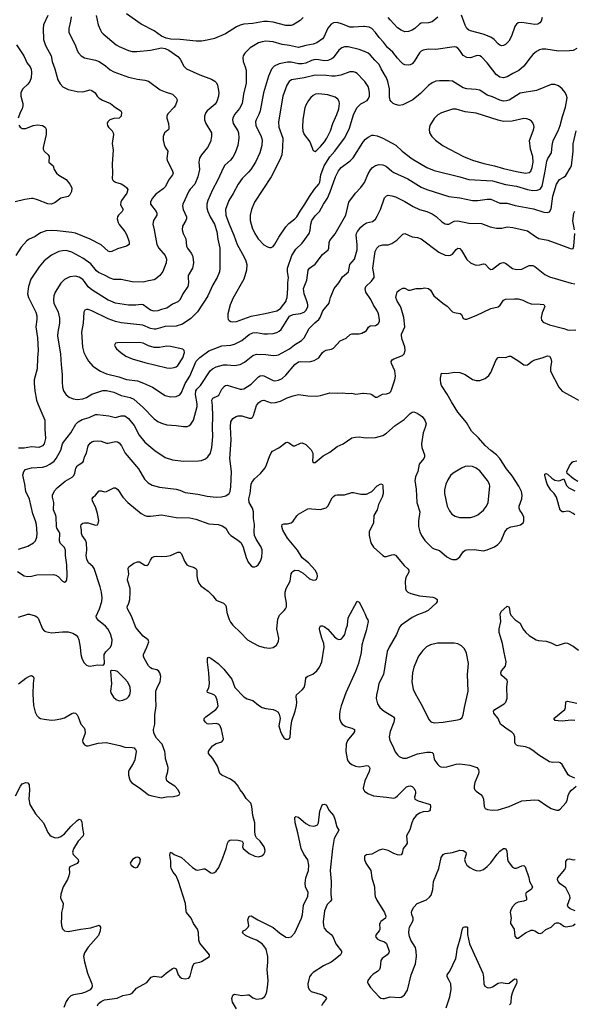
# Model space of a CAD drawing. Header units: inches. Extents: x 1308439 to 1441336, y 959892 to 1036309.
# Tile 9 of 167: x 1336241 to 1342303, y 982308 to 993065. Entities that reach past the tile are written whole.
import ezdxf

# ---------------------------------------------------------------- set-up
doc = ezdxf.new("R2010")
doc.units = ezdxf.units.IN
doc.header["$MEASUREMENT"] = 0
for name, color, linetype in [('B3938', 7, 'Continuous'), ('B3939', 7, 'Continuous'), ('B3948', 7, 'Continuous'), ('B3949', 7, 'Continuous')]:
    doc.layers.add(name, color=color, linetype=linetype)

msp = doc.modelspace()

# ---------------------------------------------------------------- linework, layer by layer
at = {"layer": 'B3938', "color": 6}
for points, elevation in [([(1336353, 990000), (1336416, 989870), (1336430, 989830), (1336430, 989790), (1336417, 989710), (1336436, 989590), (1336445, 989450), (1336436, 989370), (1336432, 989250), (1336401, 989130), (1336399, 989090), (1336405, 989010), (1336425, 988910), (1336438, 988870), (1336517, 988690), (1336515, 988595), (1336524, 988490), (1336507, 988433), (1336490, 988411), (1336477, 988403), (1336450, 988393), (1336370, 988400), (1336290, 988384), (1336230, 988385)], 3400), ([(1336610, 990000), (1336616, 989970), (1336660, 989870), (1336675, 989805), (1336675, 989750), (1336657, 989650), (1336655, 989610), (1336688, 989412), (1336693, 989293), (1336705, 989190), (1336705, 989110), (1336710, 989050), (1336721, 989010), (1336748, 988968), (1336782, 988942), (1336824, 988924), (1336870, 988914), (1336930, 988922), (1336970, 988939), (1337030, 988973), (1337150, 989013), (1337190, 989013), (1337270, 988995), (1337350, 988961), (1337450, 988938), (1337490, 988920), (1337592, 988830), (1337710, 988703), (1337750, 988675), (1337790, 988656), (1337850, 988638), (1337950, 988633), (1338030, 988621), (1338070, 988622), (1338091, 988629), (1338113, 988647), (1338140, 988690), (1338180, 988840), (1338182, 988870), (1338164, 988970), (1338168, 989012), (1338177, 989030), (1338218, 989070), (1338324, 989230), (1338347, 989250), (1338390, 989273), (1338470, 989294), (1338510, 989295), (1338590, 989288), (1338650, 989298), (1338698, 989322), (1338790, 989395), (1338830, 989412), (1338930, 989408), (1339010, 989397), (1339050, 989399), (1339070, 989404), (1339189, 989470), (1339246, 989514), (1339320, 989560), (1339350, 989588), (1339405, 989690), (1339466, 989754), (1339510, 989790), (1339525, 989810), (1339555, 989885), (1339622, 989970), (1339630, 990000)], 3500), ([(1338267, 990000), (1338241, 989959), (1338185, 989875), (1338150, 989837), (1338110, 989801), (1338020, 989740), (1337950, 989716), (1337830, 989714), (1337730, 989684), (1337710, 989683), (1337670, 989692), (1337587, 989727), (1337350, 989755), (1337290, 989769), (1337210, 989798), (1337030, 989886), (1336990, 989900), (1336970, 989899), (1336953, 989890), (1336941, 989870), (1336936, 989750), (1336916, 989650), (1336929, 989489), (1336942, 989430), (1336964, 989384), (1336993, 989333), (1337039, 989279), (1337124, 989224), (1337190, 989195), (1337324, 989164), (1337410, 989136), (1337530, 989118), (1337596, 989096), (1337694, 989050), (1337830, 988961), (1337890, 988946), (1337950, 988950), (1337990, 988968), (1338010, 988993), (1338050, 989090), (1338102, 989170), (1338170, 989334), (1338210, 989373), (1338310, 989446), (1338450, 989502), (1338550, 989509), (1338590, 989520), (1338670, 989560), (1338750, 989626), (1338790, 989644), (1338830, 989648), (1338910, 989634), (1338950, 989633), (1339010, 989637), (1339052, 989648), (1339078, 989662), (1339099, 989681), (1339190, 989825), (1339230, 989843), (1339310, 989854), (1339349, 989871), (1339370, 989889), (1339390, 989929), (1339392, 989950), (1339388, 989970), (1339376, 990000)], 3600), ([(1337989, 990000), (1337970, 989982), (1337910, 989958), (1337850, 989915), (1337790, 989900), (1337750, 989885), (1337710, 989880), (1337670, 989891), (1337590, 989950), (1337570, 989954), (1337510, 989945), (1337430, 989947), (1337290, 989967), (1337213, 990000)], 3500), ([(1338562, 990000), (1338542, 989950), (1338517, 989850), (1338515, 989810), (1338521, 989790), (1338530, 989779), (1338548, 989768), (1338564, 989764), (1338610, 989768), (1338770, 989827), (1338925, 989855), (1339050, 989886), (1339090, 989910), (1339130, 989956), (1339152, 989990), (1339154, 990000)], 3700), ([(1336230, 987280), (1336330, 987312), (1336392, 987348), (1336414, 987370), (1336430, 987410), (1336432, 987450), (1336425, 987550), (1336415, 987590), (1336385, 987665), (1336348, 987828), (1336308, 987910), (1336298, 987990), (1336277, 988090), (1336285, 988130), (1336305, 988150), (1336330, 988159), (1336372, 988168), (1336490, 988178), (1336530, 988189), (1336570, 988208), (1336617, 988243), (1336641, 988270), (1336690, 988362), (1336710, 988430), (1336721, 988450), (1336800, 988550), (1336855, 988645), (1336881, 988670), (1336924, 988696), (1337000, 988720), (1337070, 988751), (1337090, 988752), (1337217, 988737), (1337290, 988720), (1337350, 988737), (1337390, 988736), (1337429, 988709), (1337494, 988630), (1337547, 988527), (1337610, 988450), (1337717, 988357), (1337830, 988283), (1337910, 988258), (1338030, 988243), (1338196, 988244), (1338230, 988250), (1338272, 988268), (1338298, 988290), (1338325, 988330), (1338341, 988390), (1338351, 988510), (1338347, 988610), (1338351, 988730), (1338348, 988850), (1338342, 988910), (1338354, 988930), (1338406, 988954), (1338417, 988963), (1338450, 989028), (1338479, 989061), (1338490, 989068), (1338510, 989071), (1338650, 989029), (1338670, 989027), (1338690, 989032), (1338770, 989085), (1338850, 989165), (1338870, 989175), (1338890, 989177), (1338910, 989173), (1339010, 989124), (1339030, 989120), (1339070, 989126), (1339110, 989147), (1339150, 989180), (1339250, 989297), (1339290, 989327), (1339312, 989332), (1339410, 989326), (1339459, 989341), (1339509, 989371), (1339552, 989428), (1339570, 989444), (1339590, 989453), (1339650, 989464), (1339670, 989475), (1339743, 989557), (1339810, 989587), (1339854, 989626), (1339870, 989633), (1339950, 989632), (1339979, 989641), (1340000, 989650)], 3400), ([(1336218, 987038), (1336290, 986991), (1336330, 986981), (1336370, 986984), (1336430, 986999), (1336610, 987003), (1336637, 986997), (1336662, 986982), (1336710, 986930), (1336730, 986921), (1336750, 986930), (1336757, 986950), (1336760, 986990), (1336755, 987110), (1336741, 987210), (1336741, 987270), (1336730, 987298), (1336685, 987345), (1336675, 987370), (1336680, 987450), (1336674, 987470), (1336649, 987510), (1336643, 987530), (1336641, 987630), (1336638, 987650), (1336610, 987710), (1336615, 987790), (1336600, 987850), (1336600, 987870), (1336623, 987917), (1336652, 987950), (1336737, 988023), (1336813, 988067), (1336833, 988087), (1336844, 988110), (1336856, 988164), (1336870, 988190), (1336890, 988207), (1336930, 988230), (1336938, 988242), (1336950, 988290), (1336972, 988330), (1336989, 988410), (1337010, 988439), (1337030, 988454), (1337050, 988462), (1337090, 988466), (1337130, 988461), (1337190, 988440), (1337210, 988439), (1337290, 988456), (1337310, 988453), (1337330, 988442), (1337355, 988410), (1337393, 988330), (1337539, 988159), (1337607, 988047), (1337647, 988007), (1337690, 987981), (1337770, 987959), (1337950, 987937), (1337990, 987927), (1338050, 987901), (1338190, 987882), (1338290, 987859), (1338390, 987848), (1338448, 987852), (1338495, 987865), (1338530, 987888), (1338540, 987910), (1338550, 987963), (1338555, 988130), (1338539, 988270), (1338551, 988470), (1338544, 988616), (1338550, 988670), (1338570, 988707), (1338606, 988730), (1338630, 988739), (1338670, 988737), (1338750, 988712), (1338770, 988712), (1338782, 988718), (1338790, 988725), (1338798, 988742), (1338829, 988851), (1338850, 988880), (1338870, 988895), (1338890, 988905), (1338910, 988907), (1338990, 988880), (1339036, 988884), (1339090, 988897), (1339166, 988934), (1339230, 988957), (1339290, 988971), (1339390, 988957), (1339490, 988953), (1339530, 988959), (1339630, 988990), (1339710, 988984), (1339770, 988990), (1339830, 988982), (1339870, 988984), (1339914, 988974), (1339990, 988985), (1340000, 988984)], 3300), ([(1336230, 986536), (1336330, 986570), (1336350, 986570), (1336410, 986554), (1336430, 986542), (1336445, 986525), (1336490, 986410), (1336508, 986390), (1336522, 986382), (1336590, 986367), (1336710, 986378), (1336770, 986377), (1336823, 986363), (1336860, 986340), (1336878, 986318), (1336887, 986290), (1336903, 986210), (1336910, 986130), (1336919, 986090), (1336943, 986043), (1336970, 986015), (1336990, 986005), (1337010, 986001), (1337090, 986018), (1337150, 986014), (1337161, 986019), (1337169, 986031), (1337164, 986110), (1337166, 986130), (1337181, 986159), (1337230, 986208), (1337244, 986230), (1337250, 986250), (1337251, 986290), (1337234, 986354), (1337205, 986410), (1337179, 986439), (1337101, 986501), (1337080, 986530), (1337078, 986550), (1337113, 986630), (1337138, 986710), (1337141, 986750), (1337134, 986810), (1337119, 986870), (1337054, 987070), (1337041, 987090), (1336993, 987133), (1336976, 987170), (1336969, 987210), (1336976, 987270), (1336970, 987350), (1336959, 987379), (1336924, 987430), (1336917, 987450), (1336917, 987490), (1336910, 987530), (1336912, 987550), (1336930, 987565), (1336950, 987570), (1336990, 987567), (1337070, 987544), (1337090, 987547), (1337100, 987560), (1337106, 987594), (1337093, 987670), (1337073, 987733), (1337036, 987810), (1337033, 987830), (1337043, 987850), (1337070, 987871), (1337110, 987917), (1337130, 987918), (1337170, 987907), (1337190, 987910), (1337255, 987945), (1337270, 987950), (1337290, 987949), (1337313, 987933), (1337369, 987850), (1337422, 987790), (1337569, 987669), (1337608, 987648), (1337630, 987641), (1337670, 987640), (1337790, 987654), (1337950, 987628), (1338102, 987622), (1338167, 987607), (1338310, 987558), (1338409, 987549), (1338456, 987536), (1338493, 987510), (1338528, 987450), (1338549, 987430), (1338623, 987383), (1338661, 987350), (1338684, 987304), (1338717, 987190), (1338738, 987138), (1338770, 987097), (1338790, 987086), (1338810, 987086), (1338830, 987095), (1338846, 987110), (1338872, 987148), (1338888, 987192), (1338893, 987250), (1338890, 987274), (1338877, 987310), (1338825, 987390), (1338809, 987430), (1338804, 987470), (1338808, 987550), (1338797, 987617), (1338796, 987690), (1338784, 987730), (1338750, 987790), (1338745, 987830), (1338759, 987890), (1338771, 987989), (1338779, 988010), (1338808, 988050), (1338872, 988108), (1338923, 988170), (1338939, 988201), (1338970, 988294), (1338990, 988333), (1339005, 988350), (1339073, 988387), (1339150, 988447), (1339170, 988448), (1339190, 988440), (1339230, 988410), (1339250, 988411), (1339310, 988439), (1339330, 988442), (1339370, 988424), (1339426, 988366), (1339444, 988330), (1339446, 988290), (1339442, 988250), (1339446, 988230), (1339450, 988226), (1339470, 988226), (1339558, 988302), (1339630, 988340), (1339710, 988402), (1339775, 988430), (1339870, 988496), (1339910, 988505), (1339950, 988508), (1340000, 988502)], 3200), ([(1336229, 985810), (1336310, 985871), (1336350, 985894), (1336370, 985899), (1336390, 985890), (1336396, 985870), (1336387, 985813), (1336384, 985696), (1336391, 985571), (1336410, 985498), (1336430, 985462), (1336450, 985441), (1336470, 985430), (1336510, 985422), (1336590, 985414), (1336630, 985415), (1336690, 985426), (1336730, 985438), (1336810, 985487), (1336830, 985493), (1336850, 985488), (1336870, 985470), (1336880, 985450), (1336908, 985370), (1336946, 985330), (1336955, 985310), (1336956, 985270), (1336927, 985190), (1336930, 985168), (1336950, 985142), (1336970, 985132), (1336990, 985132), (1337100, 985160), (1337187, 985167), (1337336, 985136), (1337390, 985117), (1337470, 985115), (1337491, 985111), (1337501, 985101), (1337509, 985090), (1337513, 985070), (1337500, 984980), (1337482, 984938), (1337438, 984870), (1337432, 984850), (1337432, 984810), (1337440, 984770), (1337448, 984748), (1337466, 984726), (1337552, 984672), (1337630, 984610), (1337650, 984598), (1337686, 984586), (1337790, 984565), (1337845, 984575), (1337922, 984578), (1337971, 984589), (1337983, 984597), (1337990, 984610), (1337972, 984650), (1337936, 984690), (1337870, 984730), (1337850, 984750), (1337844, 984764), (1337841, 984790), (1337859, 984850), (1337864, 984890), (1337861, 984910), (1337834, 984990), (1337832, 985050), (1337827, 985070), (1337797, 985150), (1337737, 985217), (1337708, 985270), (1337705, 985310), (1337718, 985370), (1337720, 985470), (1337734, 985570), (1337729, 985650), (1337731, 985730), (1337743, 985770), (1337778, 985830), (1337785, 985890), (1337773, 985930), (1337758, 985950), (1337741, 985961), (1337690, 985972), (1337670, 985983), (1337650, 986006), (1337600, 986090), (1337593, 986110), (1337595, 986130), (1337632, 986210), (1337654, 986270), (1337644, 986290), (1337591, 986331), (1337510, 986425), (1337464, 986550), (1337418, 986630), (1337417, 986650), (1337435, 986690), (1337446, 986730), (1337450, 986810), (1337447, 986850), (1337422, 986930), (1337420, 986950), (1337433, 987007), (1337428, 987070), (1337433, 987087), (1337490, 987128), (1337530, 987143), (1337550, 987142), (1337610, 987106), (1337630, 987102), (1337650, 987118), (1337670, 987162), (1337690, 987189), (1337710, 987201), (1337736, 987204), (1337790, 987200), (1337850, 987203), (1337890, 987212), (1337970, 987247), (1337990, 987247), (1338011, 987231), (1338042, 987150), (1338069, 987110), (1338090, 987097), (1338150, 987079), (1338170, 987066), (1338179, 987050), (1338178, 986990), (1338183, 986950), (1338200, 986910), (1338220, 986880), (1338302, 986822), (1338354, 986770), (1338390, 986724), (1338468, 986690), (1338489, 986670), (1338498, 986650), (1338505, 986590), (1338530, 986514), (1338544, 986484), (1338569, 986449), (1338655, 986370), (1338730, 986290), (1338790, 986256), (1338850, 986224), (1338912, 986208), (1338970, 986199), (1339010, 986206), (1339048, 986232), (1339069, 986271), (1339073, 986310), (1339053, 986410), (1339063, 986517), (1339081, 986559), (1339133, 986610), (1339148, 986630), (1339156, 986650), (1339158, 986690), (1339142, 986770), (1339142, 986810), (1339152, 986850), (1339199, 986930), (1339210, 987010), (1339219, 987030), (1339230, 987042), (1339250, 987050), (1339290, 987046), (1339338, 987018), (1339410, 986955), (1339450, 986941), (1339474, 986946), (1339486, 986954), (1339493, 986967), (1339495, 986985), (1339491, 987010), (1339469, 987050), (1339398, 987130), (1339327, 987187), (1339276, 987270), (1339170, 987401), (1339117, 987490), (1339105, 987530), (1339111, 987549), (1339130, 987559), (1339170, 987559), (1339210, 987570), (1339232, 987588), (1339270, 987645), (1339290, 987664), (1339390, 987721), (1339410, 987726), (1339430, 987721), (1339526, 987714), (1339590, 987734), (1339610, 987752), (1339658, 987842), (1339670, 987856), (1339690, 987869), (1339710, 987875), (1339790, 987875), (1339870, 987899), (1339890, 987901), (1339970, 987880), (1340000, 987880)], 3100), ([(1337091, 982290), (1337104, 982316), (1337130, 982340), (1337170, 982356), (1337305, 982375), (1337370, 982404), (1337450, 982418), (1337470, 982430), (1337517, 982483), (1337630, 982548), (1337677, 982603), (1337710, 982615), (1337790, 982603), (1337843, 982650), (1337910, 982699), (1337930, 982705), (1337950, 982696), (1337975, 982630), (1337990, 982609), (1338010, 982594), (1338050, 982585), (1338090, 982594), (1338106, 982614), (1338121, 982690), (1338133, 982727), (1338147, 982753), (1338170, 982763), (1338210, 982768), (1338230, 982777), (1338316, 982830), (1338315, 982850), (1338210, 982977), (1338198, 983010), (1338194, 983094), (1338184, 983130), (1338141, 983190), (1338115, 983250), (1338066, 983310), (1338059, 983330), (1338053, 983410), (1337976, 983650), (1337950, 983710), (1337918, 983750), (1337897, 983790), (1337892, 983812), (1337892, 983872), (1337884, 983936), (1337890, 983970), (1337910, 983961), (1337930, 983943), (1338010, 983912), (1338130, 983802), (1338170, 983776), (1338190, 983773), (1338250, 983787), (1338270, 983787), (1338330, 983743), (1338350, 983740), (1338370, 983749), (1338390, 983764), (1338418, 983802), (1338463, 983910), (1338497, 984010), (1338512, 984070), (1338522, 984090), (1338538, 984102), (1338554, 984106), (1338630, 984101), (1338672, 984092), (1338682, 984070), (1338678, 984030), (1338685, 984010), (1338750, 983956), (1338810, 983927), (1338850, 983921), (1338888, 983932), (1338910, 983950), (1338921, 983970), (1338924, 983990), (1338913, 984030), (1338870, 984089), (1338828, 984128), (1338818, 984150), (1338813, 984190), (1338812, 984290), (1338790, 984370), (1338779, 984470), (1338766, 984506), (1338718, 984558), (1338684, 984610), (1338651, 984651), (1338621, 984701), (1338595, 984730), (1338547, 984767), (1338452, 984810), (1338427, 984830), (1338402, 984910), (1338354, 984994), (1338305, 985050), (1338304, 985070), (1338315, 985090), (1338349, 985131), (1338390, 985157), (1338450, 985176), (1338463, 985190), (1338468, 985210), (1338447, 985310), (1338431, 985350), (1338421, 985361), (1338410, 985370), (1338390, 985375), (1338310, 985367), (1338291, 985371), (1338271, 985390), (1338258, 985410), (1338257, 985430), (1338274, 985450), (1338386, 985530), (1338404, 985550), (1338411, 985570), (1338400, 985630), (1338384, 985670), (1338370, 985685), (1338350, 985696), (1338294, 985714), (1338292, 985730), (1338309, 985771), (1338316, 985810), (1338309, 985930), (1338293, 986047), (1338293, 986087), (1338302, 986098), (1338310, 986101), (1338330, 986090), (1338410, 986030), (1338472, 985970), (1338559, 985859), (1338594, 985770), (1338690, 985667), (1338726, 985646), (1338790, 985629), (1338850, 985576), (1338890, 985551), (1338930, 985539), (1339010, 985528), (1339038, 985518), (1339062, 985502), (1339078, 985478), (1339086, 985450), (1339088, 985430), (1339075, 985350), (1339093, 985290), (1339110, 985248), (1339130, 985219), (1339150, 985205), (1339175, 985205), (1339190, 985213), (1339197, 985230), (1339204, 985330), (1339215, 985405), (1339253, 985510), (1339267, 985573), (1339272, 985610), (1339264, 985670), (1339268, 985690), (1339330, 985745), (1339349, 985770), (1339361, 985810), (1339367, 985870), (1339376, 985884), (1339390, 985894), (1339445, 985915), (1339488, 985950), (1339519, 985990), (1339542, 986050), (1339570, 986210), (1339564, 986250), (1339542, 986310), (1339521, 986390), (1339517, 986410), (1339521, 986430), (1339530, 986442), (1339538, 986442), (1339550, 986442), (1339570, 986434), (1339610, 986406), (1339683, 986323), (1339710, 986301), (1339730, 986294), (1339750, 986296), (1339758, 986302), (1339778, 986322), (1339794, 986350), (1339809, 986410), (1339824, 986450), (1339830, 986531), (1339930, 986713), (1339950, 986702), (1339970, 986670), (1340000, 986606)], 3000), ([(1340000, 986298), (1339979, 986230), (1339975, 986150), (1339943, 986030), (1339910, 985943), (1339804, 985710), (1339754, 985570), (1339741, 985510), (1339736, 985470), (1339738, 985430), (1339750, 985391), (1339765, 985370), (1339804, 985344), (1339870, 985326), (1339900, 985310), (1339901, 985290), (1339891, 985270), (1339837, 985210), (1339824, 985190), (1339809, 985150), (1339807, 985070), (1339820, 984990), (1339829, 984969), (1339846, 984946), (1339870, 984928), (1339910, 984909), (1339950, 984902), (1340000, 984911)], 3000), ([(1336194, 984586), (1336250, 984693), (1336270, 984715), (1336310, 984730), (1336330, 984728), (1336346, 984706), (1336347, 984647), (1336341, 984550), (1336351, 984491), (1336414, 984390), (1336502, 984290), (1336550, 984184), (1336570, 984156), (1336584, 984144), (1336630, 984126), (1336666, 984130), (1336690, 984140), (1336730, 984171), (1336800, 984250), (1336870, 984318), (1336890, 984330), (1336907, 984327), (1336920, 984300), (1336926, 984230), (1336939, 984170), (1336934, 984150), (1336879, 984090), (1336830, 984005), (1336817, 983970), (1336826, 983946), (1336880, 983890), (1336885, 983870), (1336870, 983846), (1336788, 983810), (1336782, 983790), (1336785, 983745), (1336780, 983710), (1336763, 983670), (1336718, 983590), (1336690, 983510), (1336687, 983470), (1336715, 983410), (1336713, 983370), (1336698, 983310), (1336699, 983250), (1336695, 983210), (1336697, 983170), (1336710, 983134), (1336732, 983112), (1336770, 983105), (1336910, 983130), (1337018, 983142), (1337110, 983171), (1337125, 983150), (1337121, 983110), (1337101, 983059), (1336989, 982931), (1336949, 982870), (1336939, 982830), (1336949, 982771), (1336983, 982650), (1337031, 982530), (1337035, 982510), (1337031, 982490), (1337012, 982468), (1336960, 982440), (1336915, 982425), (1336828, 982412), (1336801, 982399), (1336770, 982372), (1336750, 982340), (1336725, 982275)], 3000), ([(1340000, 984687), (1339996, 984670), (1340000, 984653)], 3000), ([(1338610, 982257), (1338566, 982330), (1338559, 982370), (1338570, 982409), (1338590, 982419), (1338670, 982403), (1338730, 982413), (1338750, 982410), (1338790, 982377), (1338830, 982363), (1338889, 982371), (1338918, 982390), (1338939, 982430), (1338951, 982490), (1338956, 982570), (1338947, 982690), (1338955, 982770), (1338952, 982830), (1338935, 982910), (1338910, 982948), (1338890, 982968), (1338830, 983008), (1338770, 983030), (1338710, 983059), (1338678, 983090), (1338680, 983100), (1338684, 983110), (1338710, 983121), (1338740, 983150), (1338744, 983170), (1338735, 983230), (1338750, 983270), (1338770, 983276), (1338844, 983230), (1339010, 983148), (1339080, 983090), (1339150, 983043), (1339177, 983037), (1339210, 983047), (1339250, 983089), (1339322, 983250), (1339333, 983290), (1339343, 983390), (1339391, 983490), (1339393, 983530), (1339364, 983590), (1339360, 983630), (1339370, 983690), (1339397, 983770), (1339402, 983830), (1339390, 983887), (1339345, 983950), (1339319, 984010), (1339283, 984183), (1339251, 984290), (1339247, 984350), (1339261, 984359), (1339290, 984352), (1339370, 984283), (1339410, 984261), (1339450, 984253), (1339470, 984257), (1339495, 984270), (1339507, 984290), (1339522, 984418), (1339543, 984477), (1339555, 984490), (1339570, 984494), (1339590, 984486), (1339625, 984425), (1339670, 984370), (1339687, 984330), (1339707, 984247), (1339728, 984210), (1339679, 984121), (1339659, 984010), (1339636, 983770), (1339644, 983650), (1339642, 983510), (1339648, 983450), (1339634, 983430), (1339603, 983397), (1339572, 983330), (1339559, 983210), (1339561, 983170), (1339570, 983141), (1339590, 983114), (1339647, 983070), (1339663, 983050), (1339696, 982970), (1339758, 982890), (1339759, 982870), (1339747, 982850), (1339670, 982786), (1339645, 982770), (1339560, 982730), (1339450, 982656), (1339426, 982634), (1339409, 982610), (1339400, 982580), (1339392, 982530), (1339395, 982490), (1339407, 982467), (1339427, 982447), (1339550, 982413), (1339584, 982390), (1339595, 982370), (1339550, 982313), (1339540, 982290)], 2900)]:
    msp.add_lwpolyline(points, dxfattribs=dict(at, elevation=elevation))
for points, elevation in [([(1337550, 989538), (1337310, 989535), (1337290, 989530), (1337278, 989510), (1337283, 989490), (1337301, 989470), (1337346, 989430), (1337402, 989390), (1337470, 989359), (1337610, 989320), (1337850, 989262), (1337890, 989259), (1337930, 989265), (1337950, 989274), (1337970, 989289), (1338024, 989370), (1338042, 989430), (1338040, 989450), (1338024, 989464), (1337890, 989495), (1337850, 989500), (1337770, 989483), (1337710, 989485), (1337650, 989501), (1337590, 989530)], 3700), ([(1337245, 985955), (1337232, 985948), (1337243, 985810), (1337233, 985730), (1337236, 985710), (1337265, 985665), (1337297, 985637), (1337330, 985624), (1337370, 985630), (1337411, 985650), (1337430, 985666), (1337446, 985690), (1337454, 985730), (1337450, 985768), (1337442, 985790), (1337418, 985830), (1337390, 985865), (1337310, 985943), (1337287, 985953)], 3200), ([(1337530, 983917), (1337510, 983912), (1337476, 983890), (1337459, 983870), (1337450, 983850), (1337458, 983830), (1337490, 983805), (1337510, 983799), (1337530, 983808), (1337555, 983850), (1337563, 983890), (1337550, 983910)], 3100)]:
    msp.add_lwpolyline(points, close=True, dxfattribs=dict(at, elevation=elevation))
at = {"layer": 'B3939', "color": 6}
for points, elevation in [([(1336548, 993112), (1336503, 993010), (1336499, 992970), (1336501, 992850), (1336524, 992784), (1336585, 992670), (1336597, 992610), (1336625, 992530), (1336659, 992410), (1336684, 992364), (1336713, 992333), (1336770, 992303), (1336870, 992281), (1336930, 992276), (1337010, 992299), (1337030, 992292), (1337066, 992266), (1337089, 992229), (1337110, 992207), (1337145, 992185), (1337234, 992150), (1337290, 992107), (1337348, 992070), (1337355, 992055), (1337351, 992010), (1337341, 991999), (1337329, 991991), (1337270, 991987), (1337228, 991972), (1337206, 991950), (1337199, 991930), (1337200, 991910), (1337211, 991890), (1337252, 991850), (1337262, 991830), (1337265, 991810), (1337253, 991713), (1337262, 991638), (1337252, 991490), (1337257, 991390), (1337253, 991330), (1337257, 991317), (1337265, 991305), (1337288, 991290), (1337351, 991271), (1337388, 991250), (1337414, 991230), (1337423, 991210), (1337414, 991170), (1337355, 991090), (1337345, 991070), (1337343, 991043), (1337374, 990990), (1337363, 990970), (1337321, 990930), (1337310, 990910), (1337307, 990890), (1337316, 990850), (1337327, 990827), (1337389, 990750), (1337411, 990711), (1337435, 990650), (1337439, 990630), (1337436, 990610), (1337410, 990590), (1337310, 990562), (1337250, 990533), (1337230, 990530), (1337210, 990536), (1337130, 990604), (1337010, 990666), (1336850, 990732), (1336810, 990742), (1336650, 990759), (1336590, 990761), (1336530, 990757), (1336470, 990735), (1336410, 990697), (1336338, 990662), (1336314, 990646), (1336259, 990581), (1336198, 990490)], 3300), ([(1337078, 993110), (1337100, 993010), (1337123, 992950), (1337134, 992930), (1337152, 992910), (1337297, 992790), (1337330, 992771), (1337430, 992728), (1337470, 992718), (1337522, 992718), (1337670, 992734), (1337790, 992758), (1337830, 992750), (1337872, 992732), (1337970, 992664), (1337994, 992634), (1338036, 992556), (1338064, 992530), (1338210, 992463), (1338337, 992417), (1338375, 992395), (1338394, 992374), (1338404, 992350), (1338419, 992270), (1338413, 992230), (1338395, 992170), (1338376, 992144), (1338291, 992070), (1338276, 992050), (1338260, 992010), (1338262, 991970), (1338275, 991930), (1338336, 991830), (1338339, 991790), (1338328, 991730), (1338294, 991670), (1338227, 991590), (1338206, 991554), (1338199, 991510), (1338208, 991430), (1338189, 991350), (1338154, 991270), (1338105, 991215), (1338089, 991191), (1338023, 991050), (1338020, 991030), (1338028, 990990), (1338066, 990910), (1338065, 990890), (1338056, 990870), (1338019, 990810), (1338016, 990770), (1338027, 990730), (1338058, 990670), (1338065, 990590), (1338074, 990570), (1338116, 990516), (1338130, 990490), (1338139, 990450), (1338142, 990410), (1338131, 990350), (1338084, 990270), (1338082, 990250), (1338087, 990190), (1338080, 990150), (1338026, 990070), (1337990, 990001), (1337989, 990000)], 3500), ([(1339339, 993090), (1339305, 993055), (1339231, 993010), (1339210, 993003), (1339150, 993001), (1339010, 993038), (1338950, 993046), (1338910, 993047), (1338790, 993022), (1338690, 993016), (1338650, 993007), (1338610, 992988), (1338490, 992912), (1338370, 992860), (1338290, 992841), (1338230, 992831), (1338169, 992829), (1337994, 992850), (1337894, 992854), (1337843, 992863), (1337790, 992884), (1337710, 992942), (1337570, 993018), (1337408, 993128)], 3500), ([(1336803, 993097), (1336797, 993050), (1336778, 992970), (1336779, 992930), (1336795, 992890), (1336849, 992790), (1336870, 992730), (1336884, 992704), (1336912, 992672), (1336950, 992650), (1337070, 992624), (1337110, 992607), (1337180, 992560), (1337230, 992518), (1337270, 992496), (1337430, 992439), (1337530, 992414), (1337610, 992405), (1337650, 992392), (1337778, 992298), (1337830, 992277), (1337913, 992253), (1337953, 992213), (1337962, 992190), (1337960, 992170), (1337944, 992130), (1337930, 992110), (1337862, 992038), (1337848, 992012), (1337849, 991990), (1337868, 991930), (1337873, 991887), (1337870, 991870), (1337861, 991859), (1337823, 991830), (1337810, 991790), (1337811, 991750), (1337821, 991701), (1337833, 991673), (1337859, 991630), (1337848, 991550), (1337852, 991530), (1337911, 991411), (1337917, 991390), (1337911, 991370), (1337869, 991311), (1337836, 991244), (1337810, 991218), (1337730, 991160), (1337690, 991110), (1337671, 991070), (1337671, 991050), (1337732, 990970), (1337741, 990950), (1337741, 990930), (1337704, 990870), (1337697, 990830), (1337712, 990770), (1337741, 990610), (1337762, 990570), (1337830, 990490), (1337845, 990450), (1337841, 990410), (1337805, 990315), (1337772, 990270), (1337730, 990233), (1337710, 990224), (1337650, 990214), (1337590, 990196), (1337470, 990201), (1337350, 990225), (1337270, 990228), (1337230, 990240), (1337170, 990275), (1337104, 990304), (1337082, 990322), (1337018, 990398), (1336930, 990460), (1336810, 990525), (1336750, 990543), (1336710, 990541), (1336668, 990532), (1336590, 990493), (1336509, 990431), (1336454, 990366), (1336363, 990230), (1336336, 990150), (1336328, 990070), (1336338, 990030), (1336353, 990000)], 3400), ([(1340000, 992991), (1339890, 992983), (1339850, 992985), (1339770, 993018), (1339710, 993034), (1339670, 993030), (1339645, 993015), (1339610, 992972), (1339564, 992876), (1339550, 992855), (1339490, 992814), (1339450, 992797), (1339370, 992785), (1339290, 992761), (1339190, 992785), (1339110, 992793), (1339010, 992824), (1338930, 992829), (1338890, 992824), (1338850, 992811), (1338762, 992758), (1338701, 992699), (1338683, 992670), (1338679, 992650), (1338683, 992610), (1338707, 992550), (1338715, 992515), (1338718, 992410), (1338716, 992370), (1338688, 992250), (1338672, 992150), (1338645, 992095), (1338590, 992028), (1338572, 991990), (1338568, 991970), (1338575, 991930), (1338624, 991850), (1338632, 991828), (1338636, 991770), (1338624, 991690), (1338595, 991610), (1338570, 991565), (1338544, 991530), (1338484, 991476), (1338468, 991452), (1338404, 991310), (1338350, 991208), (1338299, 991090), (1338288, 991050), (1338286, 991010), (1338296, 990970), (1338324, 990910), (1338369, 990830), (1338395, 990750), (1338407, 990667), (1338430, 990570), (1338429, 990350), (1338424, 990310), (1338400, 990250), (1338352, 990168), (1338298, 990050), (1338267, 990000)], 3600), ([(1336206, 992790), (1336285, 992670), (1336324, 992590), (1336354, 992550), (1336366, 992526), (1336372, 992488), (1336367, 992430), (1336352, 992390), (1336330, 992362), (1336275, 992310), (1336254, 992270), (1336252, 992230), (1336275, 992150), (1336277, 992123), (1336269, 992091), (1336245, 992050), (1336226, 991990)], 3200), ([(1340000, 992723), (1339950, 992741), (1339830, 992768), (1339790, 992770), (1339762, 992758), (1339730, 992731), (1339666, 992650), (1339645, 992635), (1339610, 992621), (1339570, 992616), (1339510, 992628), (1339470, 992630), (1339430, 992619), (1339370, 992589), (1339330, 992582), (1339290, 992584), (1339210, 992600), (1339170, 992602), (1339078, 992582), (1339023, 992557), (1338995, 992525), (1338960, 992450), (1338905, 992265), (1338870, 992070), (1338855, 992030), (1338824, 991970), (1338819, 991950), (1338823, 991910), (1338882, 991790), (1338890, 991754), (1338888, 991690), (1338866, 991610), (1338817, 991510), (1338768, 991430), (1338742, 991398), (1338673, 991330), (1338630, 991269), (1338575, 991165), (1338526, 991090), (1338490, 990990), (1338495, 990930), (1338530, 990830), (1338582, 990710), (1338619, 990610), (1338695, 990470), (1338713, 990430), (1338723, 990390), (1338719, 990330), (1338690, 990230), (1338570, 990019), (1338562, 990000)], 3700), ([(1340000, 992404), (1339930, 992477), (1339910, 992490), (1339890, 992495), (1339850, 992496), (1339750, 992461), (1339690, 992447), (1339652, 992448), (1339590, 992457), (1339470, 992459), (1339350, 992430), (1339213, 992407), (1339187, 992390), (1339161, 992350), (1339119, 992230), (1339071, 991950), (1339072, 991890), (1339118, 991770), (1339115, 991670), (1339106, 991590), (1339084, 991536), (1338989, 991350), (1338809, 991070), (1338773, 990990), (1338759, 990930), (1338760, 990870), (1338781, 990790), (1338810, 990730), (1338849, 990670), (1338910, 990605), (1338950, 990582), (1338970, 990576), (1338990, 990578), (1339010, 990589), (1339030, 990613), (1339075, 990690), (1339150, 990801), (1339183, 990837), (1339250, 990889), (1339270, 990913), (1339305, 990975), (1339357, 991050), (1339407, 991133), (1339465, 991215), (1339511, 991270), (1339520, 991290), (1339532, 991370), (1339569, 991470), (1339630, 991566), (1339685, 991630), (1339792, 991770), (1339841, 991870), (1339890, 992025), (1339910, 992073), (1339930, 992106), (1339970, 992145), (1340000, 992162)], 3800), ([(1336232, 991912), (1336245, 991890), (1336270, 991875), (1336310, 991878), (1336390, 991908), (1336436, 991916), (1336490, 991910), (1336521, 991890), (1336530, 991870), (1336532, 991812), (1336499, 991670), (1336499, 991650), (1336507, 991630), (1336554, 991590), (1336564, 991570), (1336561, 991510), (1336608, 991468), (1336619, 991430), (1336645, 991390), (1336670, 991368), (1336750, 991318), (1336790, 991268), (1336811, 991230), (1336809, 991190), (1336789, 991151), (1336770, 991134), (1336690, 991115), (1336630, 991068), (1336590, 991050), (1336550, 991052), (1336437, 991097), (1336390, 991110), (1336370, 991111), (1336299, 991101), (1336190, 991075)], 3200), ([(1339154, 990000), (1339163, 990030), (1339173, 990127), (1339172, 990190), (1339178, 990250), (1339168, 990310), (1339170, 990350), (1339216, 990490), (1339260, 990560), (1339330, 990623), (1339406, 990730), (1339416, 990764), (1339422, 990830), (1339434, 990870), (1339470, 990922), (1339517, 990970), (1339560, 991050), (1339604, 991116), (1339635, 991185), (1339693, 991350), (1339726, 991414), (1339755, 991450), (1339855, 991525), (1339885, 991555), (1339990, 991722), (1340000, 991734)], 3700), ([(1339376, 990000), (1339349, 990070), (1339344, 990130), (1339381, 990219), (1339393, 990330), (1339409, 990351), (1339470, 990395), (1339550, 990500), (1339611, 990550), (1339620, 990570), (1339624, 990630), (1339630, 990652), (1339690, 990726), (1339806, 990930), (1339840, 991070), (1339910, 991170), (1339970, 991233), (1340000, 991272)], 3600), ([(1339630, 990000), (1339639, 990030), (1339680, 990130), (1339729, 990191), (1339770, 990255), (1339834, 990310), (1339851, 990389), (1339901, 990450), (1339928, 990550), (1339930, 990610), (1339919, 990710), (1339922, 990730), (1339933, 990750), (1339970, 990797), (1340000, 990824)], 3500), ([(1337213, 990000), (1337210, 990001), (1337030, 990114), (1336990, 990148), (1336950, 990206), (1336930, 990227), (1336890, 990252), (1336850, 990264), (1336790, 990257), (1336732, 990228), (1336690, 990185), (1336629, 990090), (1336614, 990050), (1336609, 990010), (1336610, 990000)], 3500)]:
    msp.add_lwpolyline(points, dxfattribs=dict(at, elevation=elevation))
at = {"layer": 'B3939', "color": 6, "elevation": 3900}
msp.add_lwpolyline([(1339510, 992255), (1339475, 992250), (1339450, 992238), (1339424, 992216), (1339397, 992183), (1339367, 992133), (1339356, 992104), (1339335, 991975), (1339332, 991890), (1339337, 991850), (1339351, 991810), (1339411, 991730), (1339450, 991635), (1339470, 991626), (1339490, 991638), (1339530, 991680), (1339573, 991730), (1339599, 991770), (1339638, 991850), (1339662, 991930), (1339709, 992030), (1339731, 992091), (1339737, 992150), (1339732, 992172), (1339717, 992197), (1339690, 992218), (1339610, 992244)], close=True, dxfattribs=at)
at = {"layer": 'B3948', "color": 6}
for points, elevation in [([(1340000, 989650), (1340007, 989653), (1340030, 989670), (1340054, 989706), (1340070, 989719), (1340130, 989724), (1340158, 989742), (1340173, 989767), (1340175, 989790), (1340162, 989850), (1340143, 989890), (1340107, 989947), (1340083, 990000)], 3400), ([(1340000, 988984), (1340070, 988977), (1340089, 988969), (1340130, 988942), (1340150, 988943), (1340206, 988974), (1340250, 988978), (1340283, 988990), (1340296, 989004), (1340309, 989031), (1340342, 989130), (1340349, 989170), (1340341, 989230), (1340306, 989310), (1340303, 989330), (1340313, 989350), (1340330, 989361), (1340425, 989395), (1340444, 989416), (1340453, 989450), (1340450, 989490), (1340421, 989570), (1340413, 989610), (1340416, 989630), (1340449, 989710), (1340439, 989810), (1340412, 989912), (1340399, 989939), (1340366, 989990), (1340363, 990000)], 3300), ([(1340826, 990000), (1340867, 989967), (1340915, 989935), (1340970, 989874), (1340990, 989866), (1341056, 989856), (1341070, 989845), (1341090, 989802), (1341110, 989793), (1341130, 989795), (1341230, 989835), (1341390, 989910), (1341472, 989928), (1341494, 989945), (1341529, 990000)], 3300), ([(1341741, 990000), (1341790, 989974), (1341830, 989960), (1341930, 989959), (1341970, 989952), (1341979, 989930), (1341950, 989862), (1341939, 989810), (1341944, 989784), (1341962, 989762), (1342030, 989730), (1342190, 989691), (1342230, 989677), (1342250, 989674), (1342318, 989678)], 3300), ([(1340000, 988502), (1340030, 988498), (1340130, 988499), (1340210, 988522), (1340252, 988548), (1340344, 988630), (1340442, 988698), (1340510, 988761), (1340530, 988776), (1340550, 988781), (1340587, 988767), (1340641, 988730), (1340671, 988690), (1340682, 988650), (1340674, 988610), (1340652, 988550), (1340634, 988430), (1340638, 988390), (1340665, 988310), (1340667, 988290), (1340658, 988270), (1340606, 988210), (1340591, 988130), (1340568, 988070), (1340560, 988030), (1340575, 987935), (1340581, 987790), (1340615, 987690), (1340599, 987590), (1340600, 987530), (1340614, 987470), (1340631, 987430), (1340670, 987376), (1340750, 987296), (1340770, 987285), (1340830, 987266), (1340910, 987197), (1340950, 987174), (1340970, 987169), (1341010, 987169), (1341030, 987179), (1341050, 987196), (1341088, 987252), (1341110, 987269), (1341126, 987275), (1341210, 987278), (1341310, 987264), (1341350, 987273), (1341430, 987306), (1341468, 987332), (1341504, 987370), (1341544, 987470), (1341574, 987506), (1341610, 987526), (1341670, 987534), (1341714, 987546), (1341747, 987573), (1341753, 987590), (1341750, 987630), (1341734, 987670), (1341708, 987708), (1341699, 987730), (1341699, 987750), (1341729, 987830), (1341732, 987870), (1341725, 987910), (1341698, 987970), (1341623, 988083), (1341560, 988160), (1341490, 988271), (1341454, 988310), (1341390, 988358), (1341330, 988412), (1341257, 988497), (1341181, 988570), (1341123, 988663), (1341030, 988777), (1340959, 988890), (1340915, 988975), (1340853, 989070), (1340844, 989096), (1340839, 989130), (1340839, 989150), (1340850, 989205), (1340910, 989200), (1340994, 989214), (1341050, 989212), (1341109, 989190), (1341190, 989136), (1341230, 989124), (1341270, 989124), (1341330, 989145), (1341370, 989178), (1341389, 989211), (1341448, 989350), (1341470, 989374), (1341490, 989380), (1341550, 989375), (1341590, 989391), (1341610, 989390), (1341696, 989336), (1341750, 989296), (1341770, 989290), (1341790, 989294), (1341844, 989336), (1341870, 989350), (1341950, 989370), (1342010, 989393), (1342030, 989390), (1342045, 989365), (1342052, 989332), (1342042, 989262), (1342044, 989224), (1342132, 989052), (1342170, 989007), (1342296, 988936), (1342350, 988910)], 3200), ([(1342340, 988020), (1342293, 988050), (1342226, 988106), (1342222, 988130), (1342249, 988191), (1342279, 988230), (1342290, 988237), (1342330, 988244)], 3100), ([(1342310, 987656), (1342290, 987672), (1342250, 987692), (1342230, 987695), (1342190, 987687), (1342170, 987689), (1342150, 987708), (1342107, 987850), (1342081, 987890), (1342045, 987925), (1342007, 987990), (1341990, 988041), (1341980, 988090), (1341981, 988099), (1341990, 988108), (1342010, 988100), (1342056, 988056), (1342090, 988035), (1342130, 988027), (1342150, 988029), (1342190, 988048), (1342218, 987978), (1342244, 987950), (1342310, 987917)], 3100), ([(1340000, 987880), (1340030, 987881), (1340089, 987911), (1340148, 987972), (1340190, 987994), (1340206, 987986), (1340212, 987972), (1340213, 987890), (1340202, 987850), (1340163, 987770), (1340150, 987710), (1340112, 987650), (1340109, 987570), (1340098, 987542), (1340067, 987490), (1340060, 987470), (1340060, 987430), (1340078, 987350), (1340110, 987301), (1340210, 987210), (1340230, 987202), (1340250, 987201), (1340310, 987219), (1340330, 987221), (1340350, 987215), (1340442, 987102), (1340484, 987064), (1340494, 987050), (1340495, 987030), (1340463, 986970), (1340454, 986930), (1340459, 986850), (1340465, 986830), (1340484, 986810), (1340516, 986796), (1340611, 986771), (1340756, 986756), (1340785, 986745), (1340805, 986730), (1340805, 986725), (1340805, 986710), (1340792, 986690), (1340706, 986610), (1340669, 986591), (1340590, 986563), (1340530, 986534), (1340409, 986450), (1340392, 986428), (1340361, 986350), (1340278, 986210), (1340257, 986163), (1340216, 985910), (1340166, 985814), (1340157, 985750), (1340142, 985690), (1340139, 985650), (1340152, 985590), (1340177, 985550), (1340223, 985510), (1340317, 985457), (1340326, 985450), (1340336, 985430), (1340331, 985390), (1340290, 985290), (1340281, 985230), (1340288, 985190), (1340316, 985136), (1340345, 985065), (1340370, 985032), (1340390, 985017), (1340430, 984999), (1340450, 984996), (1340470, 984998), (1340590, 985043), (1340690, 985062), (1340730, 985064), (1340750, 985059), (1340762, 985050), (1340772, 984990), (1340780, 984970), (1340810, 984927), (1340828, 984910), (1340843, 984903), (1340870, 984899), (1340910, 984903), (1341010, 984932), (1341050, 984936), (1341162, 984922), (1341236, 984896), (1341255, 984875), (1341261, 984850), (1341255, 984825), (1341214, 984730), (1341207, 984690), (1341209, 984670), (1341217, 984650), (1341230, 984636), (1341281, 984601), (1341300, 984580), (1341310, 984550), (1341318, 984470), (1341329, 984449), (1341355, 984435), (1341408, 984428), (1341470, 984434), (1341590, 984468), (1341730, 984532), (1341870, 984543), (1341910, 984537), (1341929, 984529), (1341990, 984484), (1342050, 984449), (1342110, 984428), (1342130, 984430), (1342150, 984441), (1342211, 984510), (1342224, 984536), (1342236, 984590), (1342250, 984621), (1342272, 984648), (1342323, 984690)], 3100), ([(1342310, 984777), (1342250, 984803), (1342235, 984815), (1342170, 984927), (1342150, 984947), (1342130, 984955), (1342070, 984950), (1342030, 984958), (1341916, 985030), (1341850, 985082), (1341810, 985106), (1341770, 985121), (1341691, 985131), (1341670, 985140), (1341660, 985150), (1341654, 985170), (1341653, 985230), (1341641, 985261), (1341621, 985281), (1341570, 985313), (1341496, 985370), (1341472, 985432), (1341423, 985490), (1341421, 985510), (1341434, 985530), (1341535, 985590), (1341554, 985610), (1341568, 985652), (1341565, 985775), (1341574, 985830), (1341570, 985850), (1341510, 985902), (1341503, 985910), (1341500, 985930), (1341508, 985950), (1341550, 986002), (1341557, 986050), (1341535, 986150), (1341519, 986250), (1341482, 986370), (1341482, 986410), (1341501, 986490), (1341493, 986570), (1341502, 986598), (1341565, 986655), (1341570, 986658), (1341589, 986649), (1341595, 986630), (1341598, 986590), (1341610, 986559), (1341658, 986510), (1341712, 986472), (1341739, 986410), (1341772, 986370), (1341810, 986337), (1341887, 986290), (1341910, 986283), (1341994, 986274), (1342050, 986256), (1342110, 986228), (1342130, 986230), (1342194, 986254), (1342210, 986257), (1342230, 986253), (1342290, 986222), (1342350, 986178)], 3100), ([(1340000, 986606), (1340016, 986570), (1340030, 986531), (1340047, 986507), (1340051, 986490), (1340028, 986390), (1340000, 986298)], 3000), ([(1342310, 985410), (1342270, 985412), (1342170, 985402), (1342125, 985405), (1342092, 985410), (1342080, 985430), (1342198, 985530), (1342208, 985552), (1342209, 985611), (1342230, 985621), (1342330, 985598)], 3000), ([(1340000, 984911), (1340030, 984916), (1340050, 984913), (1340062, 984902), (1340067, 984887), (1340060, 984850), (1340015, 984750), (1340000, 984687)], 3000), ([(1340000, 984653), (1340001, 984650), (1340010, 984637), (1340045, 984610), (1340110, 984586), (1340252, 984572), (1340330, 984559), (1340350, 984568), (1340370, 984586), (1340470, 984685), (1340490, 984693), (1340510, 984695), (1340530, 984686), (1340548, 984670), (1340564, 984644), (1340568, 984630), (1340566, 984610), (1340555, 984570), (1340560, 984550), (1340598, 984530), (1340716, 984496), (1340726, 984490), (1340732, 984472), (1340727, 984433), (1340719, 984421), (1340707, 984413), (1340650, 984410), (1340610, 984398), (1340574, 984370), (1340547, 984333), (1340526, 984290), (1340504, 984216), (1340469, 984150), (1340477, 984070), (1340467, 984050), (1340431, 984010), (1340422, 983958), (1340410, 983941), (1340390, 983937), (1340370, 983940), (1340330, 983955), (1340270, 983990), (1340210, 984002), (1340170, 983993), (1340090, 983949), (1340030, 983941), (1340010, 983925), (1340009, 983890), (1340025, 983850), (1340078, 983770), (1340089, 983690), (1340120, 983590), (1340122, 983510), (1340127, 983487), (1340146, 983446), (1340227, 983310), (1340244, 983270), (1340239, 983250), (1340190, 983214), (1340180, 983200), (1340174, 983186), (1340177, 983130), (1340171, 983110), (1340137, 983070), (1340130, 983050), (1340150, 983025), (1340174, 983010), (1340229, 982989), (1340250, 982973), (1340281, 982890), (1340277, 982870), (1340259, 982850), (1340204, 982810), (1340190, 982788), (1340180, 982710), (1340172, 982688), (1340153, 982667), (1340103, 982637), (1340074, 982610), (1340046, 982570), (1340044, 982550), (1340049, 982530), (1340076, 982490), (1340170, 982390), (1340190, 982375), (1340210, 982370), (1340230, 982371), (1340292, 982388), (1340390, 982384), (1340410, 982387), (1340430, 982397), (1340448, 982412), (1340478, 982462), (1340521, 982630), (1340567, 982750), (1340579, 982830), (1340576, 982890), (1340568, 982930), (1340517, 983010), (1340502, 983050), (1340496, 983090), (1340497, 983130), (1340502, 983150), (1340536, 983210), (1340543, 983230), (1340543, 983250), (1340527, 983290), (1340524, 983310), (1340528, 983330), (1340549, 983370), (1340586, 983410), (1340689, 983451), (1340721, 983479), (1340738, 983502), (1340758, 983562), (1340765, 983650), (1340824, 983790), (1340849, 983911), (1340870, 983946), (1340890, 983957), (1340970, 983966), (1341050, 983991), (1341090, 983990), (1341117, 983970), (1341120, 983950), (1341104, 983890), (1341110, 983863), (1341130, 983830), (1341162, 983802), (1341200, 983780), (1341230, 983769), (1341270, 983768), (1341310, 983782), (1341350, 983813), (1341390, 983854), (1341461, 983950), (1341490, 983982), (1341530, 984010), (1341550, 984012), (1341565, 983985), (1341574, 983894), (1341581, 983870), (1341628, 983808), (1341650, 983796), (1341670, 983796), (1341730, 983820), (1341750, 983823), (1341767, 983810), (1341805, 983695), (1341815, 983650), (1341846, 983590), (1341834, 983566), (1341775, 983525), (1341770, 983510), (1341780, 983470), (1341779, 983450), (1341775, 983445), (1341750, 983435), (1341690, 983424), (1341661, 983410), (1341624, 983370), (1341606, 983330), (1341603, 983310), (1341613, 983250), (1341604, 983210), (1341606, 983190), (1341645, 983130), (1341654, 983054), (1341670, 983032), (1341690, 983032), (1341770, 983090), (1341830, 983117), (1341850, 983118), (1341870, 983111), (1341910, 983084), (1341930, 983080), (1341950, 983088), (1341993, 983127), (1342050, 983151), (1342090, 983191), (1342110, 983199), (1342130, 983198), (1342150, 983190), (1342190, 983160), (1342210, 983156), (1342276, 983164), (1342290, 983170), (1342312, 983188)], 3000), ([(1342311, 983331), (1342258, 983350), (1342234, 983370), (1342230, 983390), (1342256, 983470), (1342254, 983494), (1342210, 983580), (1342150, 983625), (1342128, 983650), (1342119, 983670), (1342123, 983690), (1342200, 983780), (1342210, 983810), (1342212, 983868), (1342225, 983890), (1342230, 983895), (1342250, 983898), (1342290, 983885), (1342311, 983889)], 3000), ([(1340903, 982270), (1340943, 982390), (1340958, 982470), (1340953, 982530), (1340937, 982570), (1340912, 982610), (1340913, 982630), (1340941, 982670), (1341007, 982810), (1341017, 982850), (1341022, 982910), (1341062, 983050), (1341077, 983123), (1341090, 983150), (1341104, 983156), (1341130, 983156), (1341137, 983150), (1341135, 983070), (1341157, 982970), (1341303, 982650), (1341310, 982606), (1341313, 982533), (1341326, 982506), (1341350, 982490), (1341370, 982487), (1341390, 982490), (1341410, 982498), (1341470, 982539), (1341505, 982545), (1341570, 982534), (1341590, 982540), (1341650, 982585), (1341670, 982583), (1341675, 982555), (1341670, 982530), (1341642, 982478), (1341624, 982430), (1341614, 982390), (1341611, 982330), (1341606, 982314), (1341596, 982304)], 2900)]:
    msp.add_lwpolyline(points, dxfattribs=dict(at, elevation=elevation))
for points, elevation in [([(1341132, 988188), (1341110, 988185), (1341070, 988166), (1340980, 988110), (1340950, 988084), (1340921, 988039), (1340898, 987990), (1340884, 987930), (1340884, 987890), (1340914, 987750), (1340938, 987698), (1340964, 987664), (1341001, 987641), (1341047, 987627), (1341170, 987628), (1341210, 987636), (1341250, 987657), (1341310, 987705), (1341344, 987750), (1341360, 987790), (1341381, 987970), (1341377, 987990), (1341355, 988030), (1341270, 988137), (1341230, 988166), (1341190, 988183)], 3300), ([(1340990, 986254), (1340807, 986253), (1340730, 986236), (1340688, 986212), (1340646, 986174), (1340600, 986110), (1340550, 985990), (1340533, 985930), (1340528, 985830), (1340543, 985750), (1340563, 985703), (1340628, 985588), (1340716, 985416), (1340736, 985396), (1340770, 985383), (1340870, 985389), (1341025, 985415), (1341055, 985425), (1341078, 985442), (1341089, 985471), (1341101, 985550), (1341144, 985730), (1341136, 985910), (1341148, 986030), (1341126, 986146), (1341103, 986190), (1341070, 986223), (1341030, 986245)], 3200)]:
    msp.add_lwpolyline(points, close=True, dxfattribs=dict(at, elevation=elevation))
at = {"layer": 'B3949', "color": 6}
for points, elevation in [([(1341952, 993090), (1341941, 993050), (1341927, 993030), (1341904, 993016), (1341870, 993011), (1341730, 993036), (1341689, 993030), (1341670, 993015), (1341654, 992990), (1341615, 992885), (1341588, 992832), (1341550, 992794), (1341530, 992784), (1341510, 992781), (1341490, 992786), (1341470, 992800), (1341428, 992848), (1341390, 992873), (1341308, 992908), (1341170, 992943), (1341150, 992952), (1341130, 992970), (1341110, 993006), (1341070, 993115)], 3500), ([(1340810, 993092), (1340750, 993043), (1340710, 993030), (1340630, 993027), (1340610, 993017), (1340559, 992970), (1340530, 992952), (1340490, 992937), (1340450, 992934), (1340410, 992950), (1340370, 992977), (1340290, 993062), (1340269, 993090)], 3500), ([(1342329, 992750), (1342290, 992730), (1342250, 992724), (1342130, 992723), (1341990, 992744), (1341950, 992743), (1341924, 992736), (1341890, 992717), (1341850, 992684), (1341819, 992650), (1341750, 992557), (1341697, 992510), (1341630, 992478), (1341570, 992440), (1341530, 992429), (1341490, 992436), (1341450, 992466), (1341350, 992593), (1341290, 992659), (1341270, 992670), (1341250, 992674), (1341230, 992671), (1341170, 992648), (1341130, 992651), (1341090, 992674), (1341053, 992730), (1341030, 992753), (1341010, 992765), (1340990, 992769), (1340790, 992741), (1340710, 992743), (1340650, 992731), (1340630, 992722), (1340610, 992702), (1340553, 992607), (1340530, 992582), (1340510, 992571), (1340490, 992567), (1340450, 992572), (1340430, 992582), (1340410, 992601), (1340370, 992644), (1340318, 992710), (1340261, 992761), (1340219, 992819), (1340170, 992870), (1340130, 992925), (1340089, 992969), (1340062, 992982), (1340010, 992992), (1340000, 992991)], 3600), ([(1340000, 991734), (1340021, 991759), (1340050, 991782), (1340090, 991802), (1340110, 991804), (1340150, 991796), (1340210, 991771), (1340353, 991693), (1340420, 991630), (1340530, 991544), (1340690, 991449), (1340770, 991416), (1341050, 991348), (1341150, 991319), (1341410, 991306), (1341550, 991264), (1341670, 991245), (1341790, 991209), (1341850, 991200), (1341897, 991203), (1341930, 991215), (1341953, 991247), (1341985, 991410), (1342002, 991518), (1342012, 991548), (1342054, 991610), (1342060, 991690), (1342073, 991747), (1342125, 991850), (1342149, 991910), (1342174, 992006), (1342208, 992108), (1342224, 992210), (1342218, 992238), (1342202, 992270), (1342170, 992310), (1342130, 992343), (1342090, 992359), (1342050, 992358), (1341890, 992291), (1341710, 992264), (1341590, 992187), (1341563, 992177), (1341530, 992176), (1341490, 992186), (1341410, 992222), (1341350, 992241), (1341270, 992294), (1341230, 992304), (1341130, 992309), (1341090, 992322), (1340970, 992392), (1340930, 992398), (1340830, 992397), (1340790, 992392), (1340750, 992377), (1340710, 992347), (1340621, 992259), (1340537, 992190), (1340430, 992135), (1340390, 992128), (1340350, 992137), (1340322, 992150), (1340300, 992170), (1340290, 992186), (1340283, 992223), (1340284, 992310), (1340266, 992390), (1340249, 992430), (1340192, 992530), (1340170, 992577), (1340122, 992622), (1340070, 992682), (1340050, 992698), (1340010, 992719), (1340000, 992723)], 3700), ([(1340000, 992162), (1340038, 992182), (1340055, 992205), (1340063, 992230), (1340065, 992270), (1340059, 992310), (1340050, 992337), (1340014, 992390), (1340000, 992404)], 3800), ([(1340000, 991272), (1340010, 991285), (1340050, 991382), (1340075, 991425), (1340096, 991450), (1340130, 991472), (1340170, 991483), (1340210, 991480), (1340230, 991472), (1340250, 991461), (1340307, 991410), (1340330, 991395), (1340485, 991325), (1340630, 991237), (1340690, 991211), (1340930, 991133), (1341050, 991118), (1341190, 991091), (1341250, 991091), (1341350, 991106), (1341390, 991104), (1341490, 991062), (1341570, 991059), (1341657, 991037), (1341858, 990998), (1341970, 990962), (1342010, 990959), (1342030, 990967), (1342050, 990999), (1342070, 991138), (1342110, 991270), (1342142, 991318), (1342190, 991346), (1342210, 991364), (1342258, 991442), (1342271, 991469), (1342289, 991630), (1342291, 991710), (1342324, 991850)], 3600), ([(1340000, 990824), (1340010, 990833), (1340030, 990845), (1340098, 990862), (1340130, 990887), (1340150, 990919), (1340183, 990990), (1340230, 991118), (1340250, 991141), (1340270, 991148), (1340310, 991142), (1340350, 991129), (1340450, 991078), (1340543, 991023), (1340610, 990992), (1340690, 990969), (1340750, 990944), (1340794, 990914), (1340855, 990855), (1340890, 990835), (1340910, 990830), (1340930, 990833), (1340990, 990863), (1341030, 990867), (1341150, 990842), (1341290, 990839), (1341384, 990804), (1341453, 990787), (1341510, 990787), (1341570, 990801), (1341630, 990796), (1341790, 990759), (1341877, 990697), (1341916, 990676), (1342015, 990655), (1342163, 990603), (1342250, 990568), (1342270, 990563), (1342290, 990567), (1342298, 990590), (1342307, 990730)], 3500), ([(1342305, 990770), (1342288, 990868), (1342297, 990950), (1342308, 990972)], 3500), ([(1340083, 990000), (1340079, 990010), (1340025, 990090), (1340016, 990124), (1340025, 990150), (1340087, 990210), (1340114, 990250), (1340117, 990270), (1340101, 990350), (1340126, 990534), (1340143, 990570), (1340170, 990595), (1340210, 990606), (1340270, 990607), (1340310, 990620), (1340365, 990655), (1340430, 990721), (1340450, 990730), (1340530, 990694), (1340590, 990686), (1340630, 990672), (1340824, 990524), (1340890, 990492), (1340930, 990488), (1340950, 990492), (1340970, 990505), (1341010, 990555), (1341030, 990570), (1341050, 990565), (1341070, 990542), (1341130, 990445), (1341170, 990410), (1341209, 990389), (1341230, 990384), (1341270, 990386), (1341310, 990398), (1341330, 990393), (1341370, 990349), (1341390, 990337), (1341410, 990341), (1341490, 990400), (1341510, 990409), (1341530, 990412), (1341550, 990405), (1341627, 990347), (1341670, 990336), (1341730, 990338), (1341810, 990378), (1341850, 990380), (1341870, 990370), (1341980, 990280), (1342030, 990255), (1342270, 990185), (1342310, 990179)], 3400), ([(1340363, 990000), (1340354, 990030), (1340358, 990062), (1340368, 990092), (1340390, 990110), (1340430, 990132), (1340451, 990131), (1340490, 990112), (1340510, 990111), (1340573, 990127), (1340632, 990128), (1340670, 990135), (1340710, 990129), (1340730, 990110), (1340767, 990047), (1340826, 990000)], 3300), ([(1341529, 990000), (1341530, 990002), (1341550, 990013), (1341650, 990017), (1341690, 990014), (1341730, 990006), (1341741, 990000)], 3300)]:
    msp.add_lwpolyline(points, dxfattribs=dict(at, elevation=elevation))
at = {"layer": 'B3949', "color": 6, "elevation": 3800}
msp.add_lwpolyline([(1340971, 992089), (1340851, 992049), (1340813, 992027), (1340773, 991987), (1340725, 991910), (1340716, 991870), (1340720, 991830), (1340745, 991790), (1340785, 991750), (1340870, 991688), (1341092, 991570), (1341190, 991530), (1341313, 991493), (1341430, 991470), (1341530, 991440), (1341670, 991408), (1341770, 991390), (1341810, 991396), (1341829, 991411), (1341843, 991450), (1341852, 991510), (1341850, 991570), (1341824, 991650), (1341813, 991747), (1341855, 991850), (1341863, 991890), (1341861, 991910), (1341850, 991937), (1341836, 991956), (1341813, 991973), (1341783, 991983), (1341750, 991985), (1341622, 991958), (1341530, 991954), (1341470, 991968), (1341230, 992044), (1341110, 992058), (1341010, 992087)], close=True, dxfattribs=at)

doc.saveas('drawing.dxf')
